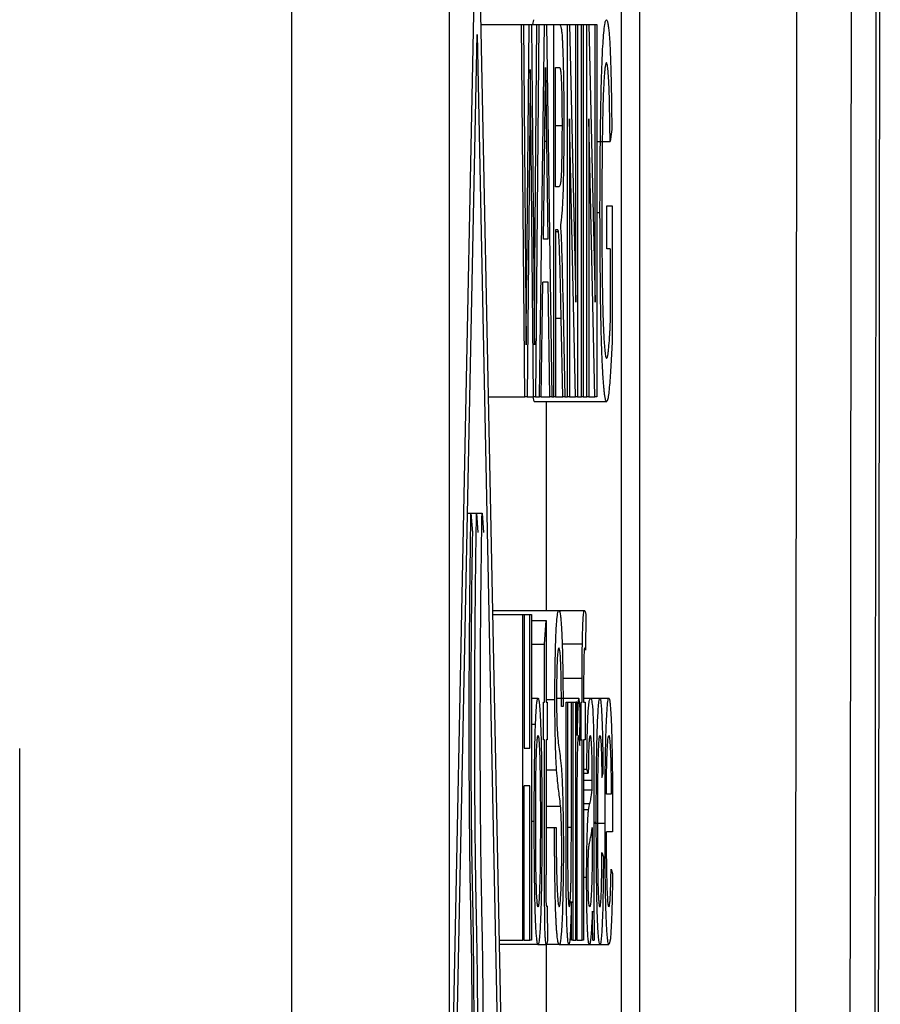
# Model space of a CAD drawing. Header units: millimetres. Extents: x -1111 to 1147, y -743 to 1146.
# Tile 21 of 203: x -787 to -777, y 145 to 156. Entities that reach past the tile are written whole.
import ezdxf

# ---------------------------------------------------------------- set-up
doc = ezdxf.new("R2010")
doc.units = ezdxf.units.MM

msp = doc.modelspace()

# ---------------------------------------------------------------- linework, layer by layer
at = {"color": 7, "linetype": 'Continuous', "lineweight": 25}
for p, q in [((-783.884, 392.94), (-783.884, -32.06)), ((-782.138, 137.777), (-782.138, 157.777)), ((-782.138, 142.75), (-781.835, 157.777)), ((-781.835, 157.777), (-781.432, 137.777)), ((-780.244, 157.777), (-780.244, 137.777)), ((-780.044, 157.777), (-780.044, 137.777)), ((-781.797, 155.886), (-781.344, 155.886)), ((-781.308, 151.777), (-781.344, 155.886)), ((-781.344, 155.886), (-781.323, 155.886)), ((-781.323, 155.886), (-781.302, 153.184)), ((-781.323, 155.886), (-781.26, 155.886)), ((-781.288, 153.082), (-781.26, 155.886)), ((-781.26, 155.886), (-781.235, 155.886)), ((-781.235, 155.886), (-781.215, 153.827)), ((-781.235, 155.886), (-781.176, 155.886)), ((-781.219, 155.886), (-781.208, 155.939)), ((-781.197, 153.199), (-781.176, 155.886)), ((-781.155, 155.886), (-781.191, 151.777)), ((-781.176, 155.886), (-781.155, 155.886)), ((-781.155, 155.886), (-781.091, 155.886)), ((-781.148, 151.777), (-781.091, 155.886)), ((-781.091, 155.886), (-781.068, 155.886)), ((-781.068, 155.886), (-781.011, 151.777)), ((-781.068, 155.886), (-780.988, 155.886)), ((-780.988, 151.777), (-780.988, 155.886)), ((-780.988, 155.886), (-780.926, 155.886)), ((-780.926, 155.886), (-780.837, 155.886)), ((-780.837, 151.777), (-780.837, 155.886)), ((-780.837, 155.886), (-780.815, 155.886)), ((-780.815, 155.886), (-780.747, 152.82)), ((-780.815, 155.886), (-780.747, 155.886)), ((-780.747, 152.82), (-780.747, 155.886)), ((-780.747, 155.886), (-780.726, 155.886)), ((-780.726, 155.886), (-780.726, 151.777)), ((-780.726, 155.886), (-780.684, 155.886)), ((-780.684, 151.777), (-780.684, 155.886)), ((-780.684, 155.886), (-780.663, 155.886)), ((-780.663, 155.886), (-780.663, 151.777)), ((-780.663, 155.886), (-780.623, 155.886)), ((-780.623, 151.777), (-780.623, 155.886)), ((-780.623, 155.886), (-780.601, 155.886)), ((-780.601, 155.886), (-780.532, 152.82)), ((-780.601, 155.886), (-780.532, 155.886)), ((-780.532, 152.82), (-780.532, 155.886)), ((-780.532, 155.886), (-780.512, 155.886)), ((-780.512, 155.886), (-780.512, 151.777)), ((-782.138, 140.75), (-781.835, 155.777)), ((-781.835, 155.777), (-781.492, 138.777)), ((-781.08, 155.412), (-781.069, 154.595)), ((-780.968, 155.412), (-780.925, 155.412)), ((-780.968, 154.095), (-780.968, 155.412)), ((-781.213, 151.777), (-781.243, 154.917)), ((-781.253, 154.851), (-781.284, 151.777)), ((-780.748, 151.777), (-780.817, 154.843)), ((-780.817, 154.843), (-780.817, 151.777)), ((-780.534, 151.777), (-780.602, 154.843)), ((-780.602, 154.843), (-780.602, 151.777)), ((-780.898, 154.766), (-780.968, 154.766)), ((-780.349, 154.728), (-780.367, 154.595)), ((-781.104, 153.515), (-781.089, 154.653)), ((-781.069, 154.595), (-781.055, 153.515)), ((-780.512, 154.595), (-780.367, 154.595)), ((-780.929, 154.095), (-780.968, 154.095)), ((-780.512, 153.812), (-780.479, 153.812)), ((-780.405, 153.41), (-780.405, 153.884)), ((-780.405, 153.884), (-780.346, 153.884)), ((-780.346, 153.884), (-780.346, 152.364)), ((-780.947, 153.621), (-780.968, 153.621)), ((-780.968, 153.621), (-780.968, 151.777)), ((-780.968, 153.602), (-780.937, 153.602)), ((-781.055, 153.515), (-781.104, 153.515)), ((-780.366, 153.41), (-780.405, 153.41)), ((-780.366, 153.41), (-780.366, 152.631)), ((-781.302, 153.184), (-781.295, 152.351)), ((-781.127, 151.777), (-781.11, 153.041)), ((-781.049, 153.041), (-781.11, 153.041)), ((-781.033, 151.777), (-781.049, 153.041)), ((-780.89, 152.911), (-780.866, 151.777)), ((-780.889, 151.777), (-780.907, 152.645)), ((-781.714, 151.777), (-781.308, 151.777)), ((-781.284, 151.777), (-781.308, 151.777)), ((-781.284, 151.777), (-781.213, 151.777)), ((-781.206, 151.724), (-781.217, 151.777)), ((-781.191, 151.777), (-781.213, 151.777)), ((-781.191, 151.777), (-781.148, 151.777)), ((-781.127, 151.777), (-781.148, 151.777)), ((-781.127, 151.777), (-781.033, 151.777)), ((-781.011, 151.777), (-781.033, 151.777)), ((-781.011, 151.777), (-780.988, 151.777)), ((-780.968, 151.777), (-780.988, 151.777)), ((-780.968, 151.777), (-780.889, 151.777)), ((-780.866, 151.777), (-780.889, 151.777)), ((-780.866, 151.777), (-780.837, 151.777)), ((-780.817, 151.777), (-780.837, 151.777)), ((-780.817, 151.777), (-780.748, 151.777)), ((-780.726, 151.777), (-780.748, 151.777)), ((-780.726, 151.777), (-780.684, 151.777)), ((-780.663, 151.777), (-780.684, 151.777)), ((-780.663, 151.777), (-780.623, 151.777)), ((-780.602, 151.777), (-780.623, 151.777)), ((-780.602, 151.777), (-780.534, 151.777)), ((-780.512, 151.777), (-780.534, 151.777)), ((-781.206, 151.724), (-780.405, 151.724)), ((-781.072, 151.724), (-781.072, 149.419)), ((-781.941, 150.49), (-781.903, 150.49)), ((-781.903, 150.49), (-781.887, 150.277)), ((-781.903, 150.49), (-781.842, 150.49)), ((-781.842, 150.49), (-781.826, 150.277)), ((-781.842, 150.49), (-781.781, 150.49)), ((-781.781, 150.49), (-781.765, 150.277)), ((-781.666, 149.419), (-780.933, 149.419)), ((-781.665, 149.373), (-781.331, 149.373)), ((-781.331, 145.777), (-781.331, 149.373)), ((-781.331, 149.373), (-781.314, 149.373)), ((-781.314, 149.373), (-781.314, 147.897)), ((-781.314, 149.373), (-781.253, 149.373)), ((-781.253, 147.897), (-781.253, 149.373)), ((-781.253, 149.373), (-781.235, 149.373)), ((-781.235, 149.373), (-781.235, 145.777)), ((-780.933, 149.419), (-780.649, 149.419)), ((-780.635, 149.373), (-780.637, 148.981)), ((-781.235, 149.306), (-781.074, 149.306)), ((-781.09, 149.044), (-781.074, 149.306)), ((-781.074, 149.306), (-781.074, 148.404)), ((-781.235, 149.044), (-781.09, 149.044)), ((-781.09, 148.404), (-781.09, 149.044)), ((-780.896, 149.048), (-780.673, 149.048)), ((-780.675, 148.404), (-780.675, 148.672)), ((-780.659, 148.627), (-780.659, 148.404)), ((-781.235, 148.451), (-781.163, 148.451)), ((-781.102, 147.99), (-781.102, 148.404)), ((-781.102, 148.404), (-781.09, 148.404)), ((-781.074, 148.434), (-780.976, 148.434)), ((-781.074, 148.404), (-781.06, 148.404)), ((-781.06, 148.404), (-781.06, 147.99)), ((-780.95, 148.451), (-780.713, 148.451)), ((-780.852, 146.785), (-780.852, 148.404)), ((-780.852, 148.404), (-780.836, 148.404)), ((-780.836, 148.404), (-780.836, 146.975)), ((-780.836, 148.404), (-780.795, 148.404)), ((-780.795, 147.024), (-780.795, 148.404)), ((-780.795, 148.404), (-780.778, 148.404)), ((-780.778, 148.404), (-780.778, 145.777)), ((-780.778, 148.404), (-780.746, 148.404)), ((-780.746, 145.777), (-780.746, 148.404)), ((-780.732, 148.404), (-780.746, 148.404)), ((-780.732, 148.038), (-780.732, 148.404)), ((-780.688, 147.99), (-780.688, 148.404)), ((-780.688, 148.404), (-780.675, 148.404)), ((-780.659, 148.451), (-780.583, 148.451)), ((-780.659, 148.404), (-780.643, 148.404)), ((-780.643, 148.404), (-780.643, 147.99)), ((-780.583, 148.451), (-780.479, 148.451)), ((-780.479, 148.451), (-780.381, 148.451)), ((-780.886, 148.358), (-780.904, 148.358)), ((-780.703, 147.928), (-780.698, 148.327)), ((-781.235, 148.162), (-781.191, 148.162)), ((-781.09, 147.99), (-781.102, 147.99)), ((-781.09, 146.515), (-781.09, 147.99)), ((-781.06, 147.99), (-781.074, 147.99)), ((-781.074, 147.99), (-781.074, 146.499)), ((-780.702, 147.99), (-780.688, 147.99)), ((-780.675, 147.99), (-780.688, 147.99)), ((-780.675, 145.777), (-780.675, 147.99)), ((-780.643, 147.99), (-780.659, 147.99)), ((-780.659, 147.99), (-780.659, 145.777)), ((-786.884, 147.893), (-786.884, 27.735)), ((-781.314, 147.897), (-781.253, 147.897)), ((-781.074, 147.657), (-780.958, 147.657)), ((-780.659, 147.667), (-780.624, 147.667)), ((-780.659, 147.621), (-780.608, 147.621)), ((-780.608, 147.621), (-780.624, 147.667)), ((-780.459, 147.575), (-780.443, 147.621)), ((-780.659, 147.544), (-780.565, 147.544)), ((-781.253, 147.482), (-781.314, 147.482)), ((-781.314, 145.777), (-781.314, 147.482)), ((-781.253, 145.777), (-781.253, 147.482)), ((-780.659, 147.436), (-780.565, 147.436)), ((-780.547, 147.48), (-780.547, 146.918)), ((-780.356, 147.39), (-780.407, 147.39)), ((-781.074, 147.258), (-780.914, 147.258)), ((-780.73, 145.777), (-780.73, 147.173)), ((-780.659, 147.219), (-780.605, 147.219)), ((-781.235, 147.091), (-781.204, 147.091)), ((-780.547, 147.081), (-780.52, 147.081)), ((-780.547, 147.068), (-780.423, 147.068)), ((-780.34, 147.094), (-780.34, 146.975)), ((-781.074, 147.022), (-780.981, 147.022)), ((-780.981, 147.022), (-780.963, 147.022)), ((-780.565, 147.022), (-780.565, 146.888)), ((-780.34, 146.975), (-780.407, 146.975)), ((-780.457, 146.745), (-780.441, 146.699)), ((-780.356, 146.561), (-780.34, 146.514)), ((-780.659, 146.473), (-780.626, 146.473)), ((-780.795, 145.777), (-780.795, 146.206)), ((-781.06, 146.157), (-781.058, 145.77)), ((-781.593, 145.777), (-781.331, 145.777)), ((-781.314, 145.777), (-781.331, 145.777)), ((-781.314, 145.777), (-781.253, 145.777)), ((-781.235, 145.777), (-781.253, 145.777)), ((-780.778, 145.777), (-780.795, 145.777)), ((-780.778, 145.777), (-780.746, 145.777)), ((-780.73, 145.777), (-780.746, 145.777)), ((-780.73, 145.777), (-780.675, 145.777)), ((-780.659, 145.777), (-780.675, 145.777)), ((-780.558, 145.777), (-780.542, 145.777)), ((-781.163, 145.731), (-781.592, 145.731)), ((-781.163, 145.731), (-781.069, 145.731)), ((-781.072, 145.731), (-781.072, 143.373)), ((-780.929, 145.731), (-781.069, 145.731)), ((-780.929, 145.731), (-780.822, 145.731)), ((-780.822, 145.731), (-780.596, 145.731)), ((-780.596, 145.731), (-780.479, 145.731)), ((-780.479, 145.731), (-780.38, 145.731))]:
    msp.add_line(p, q, dxfattribs=at)
at = {"color": 250, "linetype": 'Continuous', "lineweight": 25}
for p, q in [((-781.069, 154.595), (-781.09, 154.595)), ((-781.301, 153.082), (-781.288, 153.082)), ((-780.968, 152.645), (-780.907, 152.645)), ((-780.889, 148.672), (-780.675, 148.672)), ((-780.659, 147.285), (-780.591, 147.285)), ((-780.836, 147.024), (-780.795, 147.024))]:
    msp.add_line(p, q, dxfattribs=at)
at = {"color": 7, "linetype": 'Continuous', "lineweight": 25}
for points, knots in [([(-777.396, 197.212), (-777.395, 196.233), (-777.393, 194.277), (-777.39, 191.342), (-777.388, 188.407), (-777.387, 185.473), (-777.386, 182.538), (-777.385, 179.604), (-777.385, 176.67), (-777.385, 173.735), (-777.385, 170.801), (-777.386, 167.867), (-777.388, 164.933), (-777.389, 161.999), (-777.392, 159.066), (-777.394, 156.132), (-777.397, 153.199), (-777.4, 150.265), (-777.404, 147.332), (-777.408, 144.399), (-777.412, 141.466), (-777.418, 137.661), (-777.427, 132.987), (-777.438, 127.444), (-777.45, 121.904), (-777.464, 116.368), (-777.479, 110.835), (-777.496, 105.305), (-777.513, 99.779), (-777.532, 94.256), (-777.553, 88.736), (-777.575, 83.219), (-777.59, 79.545), (-777.598, 77.707)], [0, 0, 0, 0, 0.0245139, 0.0490249, 0.0735334, 0.0980398, 0.1225443, 0.1470473, 0.171549, 0.19605, 0.2205504, 0.2450505, 0.2695508, 0.2940516, 0.3185531, 0.3430558, 0.3675599, 0.3920657, 0.4165737, 0.4410841, 0.4655972, 0.4901134, 0.5364839, 0.5828441, 0.6291965, 0.6755432, 0.7218865, 0.7682286, 0.8145718, 0.8609182, 0.9072703, 0.9536301, 1, 1, 1, 1]), ([(-778.342, -27.334), (-778.175, -9.126), (-778.03, 9.249), (-777.785, 46.251), (-777.685, 64.876), (-777.533, 102.28), (-777.479, 121.06), (-777.419, 158.68), (-777.412, 177.52), (-777.429, 196.344)], [0, 0, 0, 0, 0.25, 0.25, 0.5, 0.5, 0.75, 0.75, 1, 1, 1, 1]), ([(-778.364, 121.922), (-778.361, 122.824), (-778.357, 124.626), (-778.351, 127.331), (-778.345, 130.036), (-778.34, 132.742), (-778.334, 135.448), (-778.33, 138.154), (-778.325, 140.861), (-778.321, 143.568), (-778.317, 146.276), (-778.313, 148.984), (-778.31, 151.693), (-778.307, 154.402), (-778.305, 157.111), (-778.303, 158.918), (-778.303, 159.821)], [0, 0, 0, 0, 0.07144, 0.142875, 0.214305, 0.285732, 0.357156, 0.428579, 0.5, 0.571422, 0.642844, 0.714268, 0.785695, 0.857125, 0.92856, 1, 1, 1, 1]), ([(-777.704, 159.733), (-777.705, 158.755), (-777.707, 156.8), (-777.709, 153.867), (-777.713, 150.934), (-777.716, 148.002), (-777.72, 145.07), (-777.724, 142.139), (-777.729, 139.208), (-777.734, 136.278), (-777.739, 133.348), (-777.745, 130.419), (-777.751, 127.49), (-777.758, 124.561), (-777.762, 122.61), (-777.765, 121.634)], [0, 0, 0, 0, 0.076935, 0.153863, 0.230788, 0.307708, 0.384626, 0.461542, 0.538457, 0.615374, 0.692292, 0.769212, 0.846136, 0.923065, 1, 1, 1, 1]), ([(-780.926, 155.886), (-780.923, 155.885), (-780.917, 155.884), (-780.91, 155.86), (-780.904, 155.827), (-780.898, 155.778), (-780.895, 155.725), (-780.891, 155.652), (-780.887, 155.538), (-780.883, 155.373), (-780.88, 155.187), (-780.878, 154.987), (-780.878, 154.848), (-780.878, 154.778)], [0, 0, 0, 0, 0.125501, 0.234288, 0.326105, 0.401357, 0.459514, 0.50084, 0.597319, 0.695088, 0.795047, 0.896697, 1, 1, 1, 1]), ([(-780.479, 153.812), (-780.479, 153.885), (-780.478, 154.031), (-780.477, 154.246), (-780.476, 154.456), (-780.474, 154.658), (-780.471, 154.851), (-780.468, 155.033), (-780.464, 155.202), (-780.46, 155.352), (-780.455, 155.492), (-780.449, 155.622), (-780.441, 155.748), (-780.431, 155.853), (-780.42, 155.926), (-780.411, 155.934), (-780.407, 155.939)], [0, 0, 0, 0, 0.065976, 0.130934, 0.194959, 0.258058, 0.320121, 0.381089, 0.44106, 0.500211, 0.553379, 0.618988, 0.696175, 0.785262, 0.886607, 1, 1, 1, 1]), ([(-780.407, 155.939), (-780.404, 155.937), (-780.398, 155.932), (-780.391, 155.898), (-780.384, 155.846), (-780.378, 155.786), (-780.373, 155.721), (-780.368, 155.64), (-780.363, 155.529), (-780.359, 155.365), (-780.354, 155.173), (-780.351, 154.959), (-780.349, 154.806), (-780.349, 154.728)], [0, 0, 0, 0, 0.113039, 0.214291, 0.303813, 0.381495, 0.447307, 0.501367, 0.593687, 0.689438, 0.789263, 0.892782, 1, 1, 1, 1]), ([(-780.407, 155.465), (-780.41, 155.463), (-780.415, 155.459), (-780.421, 155.429), (-780.427, 155.383), (-780.431, 155.329), (-780.436, 155.259), (-780.441, 155.159), (-780.446, 155.009), (-780.45, 154.842), (-780.452, 154.716), (-780.453, 154.653)], [0, 0, 0, 0, 0.131447, 0.247311, 0.347405, 0.432029, 0.501272, 0.624359, 0.748461, 0.873819, 1, 1, 1, 1]), ([(-780.367, 154.595), (-780.368, 154.642), (-780.369, 154.736), (-780.371, 154.869), (-780.373, 154.989), (-780.375, 155.096), (-780.378, 155.183), (-780.381, 155.259), (-780.386, 155.331), (-780.392, 155.4), (-780.399, 155.455), (-780.404, 155.461), (-780.407, 155.465)], [0, 0, 0, 0, 0.0951197, 0.185384, 0.2715018, 0.3531518, 0.4293032, 0.5008325, 0.5864574, 0.6984769, 0.8362378, 1, 1, 1, 1]), ([(-781.243, 154.917), (-781.244, 154.996), (-781.245, 155.075), (-781.246, 155.232), (-781.247, 155.312), (-781.248, 155.39)], [0, 0, 0, 0, 0.5, 0.5, 1, 1, 1, 1]), ([(-781.089, 154.653), (-781.088, 154.714), (-781.086, 154.835), (-781.084, 155.023), (-781.081, 155.215), (-781.08, 155.346), (-781.08, 155.412)], [0, 0, 0, 0, 0.250197, 0.500325, 0.750163, 1, 1, 1, 1]), ([(-780.925, 155.412), (-780.923, 155.411), (-780.92, 155.408), (-780.915, 155.386), (-780.91, 155.344), (-780.906, 155.273), (-780.902, 155.172), (-780.9, 155.048), (-780.898, 154.91), (-780.898, 154.814), (-780.898, 154.766)], [0, 0, 0, 0, 0.136324, 0.249158, 0.382759, 0.499765, 0.623531, 0.749951, 0.875125, 1, 1, 1, 1]), ([(-780.878, 154.778), (-780.878, 154.729), (-780.878, 154.631), (-780.879, 154.487), (-780.881, 154.349), (-780.883, 154.221), (-780.885, 154.103), (-780.89, 153.948), (-780.901, 153.762), (-780.91, 153.706), (-780.916, 153.673)], [0, 0, 0, 0, 0.085951, 0.171102, 0.255363, 0.338598, 0.421048, 0.503302, 0.704897, 1, 1, 1, 1]), ([(-780.898, 154.766), (-780.898, 154.736), (-780.898, 154.683), (-780.899, 154.603), (-780.899, 154.529), (-780.901, 154.429), (-780.903, 154.315), (-780.907, 154.211), (-780.913, 154.146), (-780.92, 154.102), (-780.926, 154.098), (-780.929, 154.095)], [0, 0, 0, 0, 0.069222, 0.124698, 0.187471, 0.249959, 0.37735, 0.499437, 0.614301, 0.749528, 1, 1, 1, 1]), ([(-780.453, 154.653), (-780.454, 154.589), (-780.455, 154.459), (-780.457, 154.256), (-780.458, 154.046), (-780.458, 153.904), (-780.458, 153.833)], [0, 0, 0, 0, 0.2451507, 0.4935384, 0.7451458, 1, 1, 1, 1]), ([(-781.215, 153.827), (-781.213, 153.583), (-781.211, 153.338), (-781.207, 152.846), (-781.205, 152.599), (-781.203, 152.351)], [0, 0, 0, 0, 0.5, 0.5, 1, 1, 1, 1]), ([(-780.405, 151.724), (-780.408, 151.726), (-780.413, 151.728), (-780.419, 151.752), (-780.426, 151.787), (-780.431, 151.833), (-780.437, 151.888), (-780.441, 151.95), (-780.446, 152.015), (-780.45, 152.084), (-780.453, 152.153), (-780.456, 152.222), (-780.461, 152.34), (-780.466, 152.529), (-780.472, 152.814), (-780.475, 153.127), (-780.478, 153.463), (-780.478, 153.695), (-780.479, 153.812)], [0, 0, 0, 0, 0.0621969, 0.12094, 0.1763317, 0.228547, 0.2774454, 0.3229674, 0.3651111, 0.4039082, 0.4394026, 0.4716011, 0.500481, 0.5950356, 0.69224, 0.7921386, 0.8947361, 1, 1, 1, 1]), ([(-780.458, 153.833), (-780.458, 153.775), (-780.458, 153.66), (-780.458, 153.492), (-780.457, 153.33), (-780.455, 153.176), (-780.454, 153.031), (-780.451, 152.896), (-780.449, 152.774), (-780.446, 152.662), (-780.442, 152.556), (-780.438, 152.453), (-780.432, 152.356), (-780.425, 152.273), (-780.416, 152.21), (-780.41, 152.202), (-780.407, 152.198)], [0, 0, 0, 0, 0.07011, 0.138063, 0.203834, 0.267446, 0.32881, 0.387988, 0.445234, 0.500331, 0.555562, 0.621792, 0.699404, 0.788588, 0.888742, 1, 1, 1, 1]), ([(-780.907, 152.645), (-780.909, 152.743), (-780.913, 152.928), (-780.919, 153.182), (-780.925, 153.392), (-780.931, 153.539), (-780.935, 153.582), (-780.937, 153.602)], [0, 0, 0, 0, 0.261163, 0.49176, 0.692033, 0.860899, 1, 1, 1, 1]), ([(-780.916, 153.673), (-780.914, 153.645), (-780.912, 153.616), (-780.908, 153.551), (-780.907, 153.512), (-780.905, 153.471)], [0, 0, 0, 0, 0.5, 0.5, 1, 1, 1, 1]), ([(-780.905, 153.471), (-780.903, 153.43), (-780.902, 153.388), (-780.9, 153.3), (-780.898, 153.254), (-780.895, 153.113), (-780.892, 153.013), (-780.89, 152.911)], [0, 0, 0, 0, 0.25, 0.25, 0.5, 0.5, 1, 1, 1, 1]), ([(-780.366, 152.631), (-780.367, 152.61), (-780.369, 152.57), (-780.371, 152.518), (-780.374, 152.473), (-780.379, 152.4), (-780.384, 152.326), (-780.391, 152.263), (-780.396, 152.227), (-780.401, 152.206), (-780.405, 152.201), (-780.407, 152.198)], [0, 0, 0, 0, 0.080002, 0.143217, 0.209724, 0.285681, 0.500117, 0.627042, 0.748711, 0.860409, 1, 1, 1, 1]), ([(-780.346, 152.364), (-780.348, 152.319), (-780.353, 152.227), (-780.36, 152.098), (-780.367, 151.979), (-780.376, 151.875), (-780.385, 151.792), (-780.395, 151.734), (-780.402, 151.728), (-780.405, 151.724)], [0, 0, 0, 0, 0.1191, 0.246124, 0.3811, 0.523944, 0.674665, 0.833384, 1, 1, 1, 1]), ([(-781.903, 142.497), (-781.902, 142.553), (-781.9, 142.666), (-781.898, 142.84), (-781.896, 143.018), (-781.894, 143.2), (-781.892, 143.385), (-781.891, 143.571), (-781.89, 143.758), (-781.889, 143.944), (-781.888, 144.129), (-781.888, 144.312), (-781.888, 144.575), (-781.889, 144.91), (-781.891, 145.265), (-781.894, 145.557), (-781.898, 145.807), (-781.904, 146.087), (-781.91, 146.424), (-781.916, 146.823), (-781.919, 147.241), (-781.922, 147.681), (-781.922, 148.138), (-781.922, 148.606), (-781.919, 149.08), (-781.915, 149.555), (-781.91, 150.03), (-781.905, 150.336), (-781.903, 150.49)], [0, 0, 0, 0, 0.022286, 0.04482, 0.06754, 0.090381, 0.113272, 0.136139, 0.158908, 0.181504, 0.203849, 0.225872, 0.247497, 0.298387, 0.346614, 0.377247, 0.407895, 0.444639, 0.496475, 0.546693, 0.598555, 0.651964, 0.706838, 0.763065, 0.820544, 0.879215, 0.939042, 1, 1, 1, 1]), ([(-781.842, 142.497), (-781.841, 142.553), (-781.839, 142.666), (-781.837, 142.84), (-781.834, 143.018), (-781.833, 143.2), (-781.831, 143.385), (-781.83, 143.571), (-781.828, 143.758), (-781.828, 143.944), (-781.827, 144.129), (-781.827, 144.312), (-781.827, 144.575), (-781.827, 144.91), (-781.83, 145.265), (-781.833, 145.557), (-781.837, 145.807), (-781.843, 146.087), (-781.849, 146.424), (-781.855, 146.823), (-781.858, 147.241), (-781.861, 147.681), (-781.861, 148.138), (-781.861, 148.606), (-781.858, 149.08), (-781.854, 149.555), (-781.849, 150.03), (-781.844, 150.336), (-781.842, 150.49)], [0, 0, 0, 0, 0.022286, 0.04482, 0.06754, 0.090381, 0.113272, 0.136139, 0.158908, 0.181504, 0.203849, 0.225872, 0.247497, 0.298387, 0.346614, 0.377247, 0.407895, 0.444639, 0.496475, 0.546693, 0.598555, 0.651964, 0.706838, 0.763065, 0.820544, 0.879215, 0.939042, 1, 1, 1, 1]), ([(-781.781, 142.497), (-781.78, 142.553), (-781.778, 142.666), (-781.776, 142.84), (-781.773, 143.018), (-781.771, 143.2), (-781.77, 143.385), (-781.768, 143.571), (-781.767, 143.758), (-781.767, 143.944), (-781.766, 144.129), (-781.766, 144.312), (-781.766, 144.575), (-781.766, 144.91), (-781.769, 145.265), (-781.772, 145.557), (-781.776, 145.807), (-781.782, 146.087), (-781.788, 146.424), (-781.794, 146.823), (-781.797, 147.241), (-781.8, 147.681), (-781.8, 148.138), (-781.799, 148.606), (-781.797, 149.08), (-781.793, 149.555), (-781.788, 150.03), (-781.783, 150.336), (-781.781, 150.49)], [0, 0, 0, 0, 0.022286, 0.04482, 0.06754, 0.090381, 0.113272, 0.136139, 0.158908, 0.181504, 0.203849, 0.225872, 0.247497, 0.298387, 0.346614, 0.377247, 0.407895, 0.444639, 0.496475, 0.546693, 0.598555, 0.651964, 0.706838, 0.763065, 0.820544, 0.879215, 0.939042, 1, 1, 1, 1]), ([(-781.887, 150.277), (-781.888, 150.202), (-781.891, 150.052), (-781.894, 149.825), (-781.897, 149.597), (-781.899, 149.37), (-781.901, 149.144), (-781.903, 148.919), (-781.904, 148.695), (-781.905, 148.474), (-781.905, 148.216), (-781.905, 147.916), (-781.904, 147.573), (-781.901, 147.227), (-781.898, 146.887), (-781.893, 146.562), (-781.887, 146.269), (-781.881, 145.98), (-781.877, 145.665), (-781.874, 145.321), (-781.872, 144.954), (-781.871, 144.571), (-781.871, 144.178), (-781.872, 143.782), (-781.874, 143.388), (-781.877, 143.002), (-781.882, 142.63), (-781.885, 142.394), (-781.887, 142.277)], [0, 0, 0, 0, 0.0297963, 0.0591364, 0.0880241, 0.1164632, 0.1444568, 0.1720066, 0.1991127, 0.2257728, 0.2519816, 0.2921069, 0.3336315, 0.37604, 0.4187449, 0.4610669, 0.5028074, 0.541552, 0.5820592, 0.6248233, 0.6695272, 0.7157504, 0.7630286, 0.8108932, 0.8588973, 0.9066355, 0.9537606, 1, 1, 1, 1]), ([(-780.976, 148.434), (-780.976, 148.482), (-780.976, 148.579), (-780.975, 148.721), (-780.973, 148.858), (-780.97, 148.985), (-780.967, 149.1), (-780.962, 149.208), (-780.955, 149.309), (-780.945, 149.4), (-780.937, 149.412), (-780.933, 149.419)], [0, 0, 0, 0, 0.080859, 0.162851, 0.245924, 0.329975, 0.415008, 0.501158, 0.617222, 0.783466, 1, 1, 1, 1]), ([(-780.933, 149.419), (-780.93, 149.416), (-780.924, 149.412), (-780.916, 149.369), (-780.91, 149.31), (-780.905, 149.245), (-780.9, 149.164), (-780.896, 149.054), (-780.892, 148.903), (-780.889, 148.731), (-780.887, 148.548), (-780.886, 148.422), (-780.886, 148.358)], [0, 0, 0, 0, 0.137828, 0.256882, 0.357031, 0.43841, 0.501006, 0.601065, 0.700929, 0.800745, 0.900488, 1, 1, 1, 1]), ([(-780.673, 149.048), (-780.673, 149.082), (-780.671, 149.159), (-780.668, 149.262), (-780.663, 149.354), (-780.657, 149.412), (-780.652, 149.416), (-780.649, 149.419)], [0, 0, 0, 0, 0.135405, 0.303372, 0.503238, 0.734962, 1, 1, 1, 1]), ([(-780.649, 149.419), (-780.647, 149.417), (-780.644, 149.414), (-780.64, 149.398), (-780.637, 149.386), (-780.635, 149.373)], [0, 0, 0, 0, 0.5, 0.5, 1, 1, 1, 1]), ([(-780.675, 148.672), (-780.675, 148.735), (-780.675, 148.799), (-780.674, 148.894), (-780.674, 148.925), (-780.674, 148.987), (-780.674, 149.018), (-780.673, 149.048)], [0, 0, 0, 0, 0.5, 0.5, 0.75, 0.75, 1, 1, 1, 1]), ([(-780.932, 149.004), (-780.934, 149.003), (-780.937, 149.002), (-780.941, 148.984), (-780.945, 148.958), (-780.948, 148.929), (-780.951, 148.886), (-780.954, 148.817), (-780.956, 148.709), (-780.958, 148.59), (-780.958, 148.508), (-780.959, 148.467)], [0, 0, 0, 0, 0.142866, 0.264818, 0.365375, 0.443651, 0.500071, 0.634592, 0.76381, 0.884561, 1, 1, 1, 1]), ([(-780.904, 148.358), (-780.904, 148.399), (-780.905, 148.48), (-780.906, 148.594), (-780.908, 148.699), (-780.91, 148.789), (-780.914, 148.887), (-780.921, 148.987), (-780.928, 148.997), (-780.932, 149.004)], [0, 0, 0, 0, 0.1062768, 0.209795, 0.3099289, 0.4069734, 0.5009719, 0.6872697, 1, 1, 1, 1]), ([(-780.646, 149.004), (-780.648, 149.003), (-780.65, 149.001), (-780.653, 148.98), (-780.655, 148.952), (-780.657, 148.91), (-780.658, 148.843), (-780.659, 148.743), (-780.659, 148.668), (-780.659, 148.627)], [0, 0, 0, 0, 0.181172, 0.325675, 0.432497, 0.500889, 0.634724, 0.800777, 1, 1, 1, 1]), ([(-780.637, 148.981), (-780.639, 148.987), (-780.64, 148.994), (-780.643, 149.002), (-780.645, 149.003), (-780.646, 149.004)], [0, 0, 0, 0, 0.5, 0.5, 1, 1, 1, 1]), ([(-781.191, 148.162), (-781.189, 148.19), (-781.187, 148.25), (-781.182, 148.328), (-781.176, 148.396), (-781.17, 148.443), (-781.165, 148.448), (-781.163, 148.451)], [0, 0, 0, 0, 0.151294, 0.326927, 0.526986, 0.751357, 1, 1, 1, 1]), ([(-781.163, 148.451), (-781.16, 148.448), (-781.156, 148.444), (-781.15, 148.41), (-781.145, 148.357), (-781.141, 148.291), (-781.137, 148.217), (-781.134, 148.141), (-781.13, 148.033), (-781.126, 147.875), (-781.123, 147.65), (-781.121, 147.396), (-781.121, 147.219), (-781.121, 147.127)], [0, 0, 0, 0, 0.092816, 0.178559, 0.25714, 0.328623, 0.393196, 0.450396, 0.500641, 0.614788, 0.73557, 0.864098, 1, 1, 1, 1]), ([(-780.958, 147.657), (-780.959, 147.683), (-780.963, 147.734), (-780.967, 147.83), (-780.97, 147.94), (-780.973, 148.06), (-780.975, 148.186), (-780.976, 148.311), (-780.976, 148.394), (-780.976, 148.434)], [0, 0, 0, 0, 0.165185, 0.323088, 0.473006, 0.615344, 0.751493, 0.87941, 1, 1, 1, 1]), ([(-780.959, 148.467), (-780.959, 148.438), (-780.958, 148.379), (-780.957, 148.294), (-780.956, 148.215), (-780.955, 148.171), (-780.954, 148.149)], [0, 0, 0, 0, 0.2484121, 0.4977372, 0.7483428, 1, 1, 1, 1]), ([(-780.713, 148.451), (-780.714, 148.448), (-780.716, 148.444), (-780.719, 148.421), (-780.722, 148.382), (-780.725, 148.309), (-780.729, 148.192), (-780.731, 148.089), (-780.732, 148.038)], [0, 0, 0, 0, 0.134203, 0.24952, 0.371843, 0.499623, 0.749277, 1, 1, 1, 1]), ([(-780.698, 148.327), (-780.699, 148.346), (-780.702, 148.381), (-780.705, 148.42), (-780.709, 148.445), (-780.712, 148.449), (-780.713, 148.451)], [0, 0, 0, 0, 0.273707, 0.501196, 0.750604, 1, 1, 1, 1]), ([(-780.624, 147.667), (-780.624, 147.72), (-780.623, 147.824), (-780.62, 147.971), (-780.617, 148.103), (-780.614, 148.213), (-780.609, 148.3), (-780.603, 148.377), (-780.594, 148.44), (-780.587, 148.447), (-780.583, 148.451)], [0, 0, 0, 0, 0.103594, 0.205577, 0.305478, 0.403784, 0.500843, 0.617223, 0.783464, 1, 1, 1, 1]), ([(-780.583, 148.451), (-780.58, 148.449), (-780.576, 148.447), (-780.57, 148.422), (-780.565, 148.387), (-780.56, 148.338), (-780.556, 148.27), (-780.552, 148.158), (-780.549, 148.021), (-780.548, 147.923), (-780.548, 147.874)], [0, 0, 0, 0, 0.171001, 0.311295, 0.420857, 0.499936, 0.632508, 0.759116, 0.881764, 1, 1, 1, 1]), ([(-780.52, 147.081), (-780.52, 147.135), (-780.52, 147.243), (-780.519, 147.401), (-780.518, 147.55), (-780.517, 147.691), (-780.515, 147.823), (-780.513, 147.942), (-780.51, 148.053), (-780.507, 148.162), (-780.502, 148.268), (-780.495, 148.362), (-780.488, 148.437), (-780.482, 148.446), (-780.479, 148.451)], [0, 0, 0, 0, 0.080335, 0.157706, 0.232032, 0.303568, 0.372347, 0.438021, 0.500565, 0.568351, 0.65255, 0.752155, 0.868173, 1, 1, 1, 1]), ([(-780.443, 147.621), (-780.443, 147.654), (-780.443, 147.713), (-780.444, 147.8), (-780.445, 147.881), (-780.447, 147.989), (-780.45, 148.116), (-780.455, 148.243), (-780.46, 148.343), (-780.466, 148.408), (-780.472, 148.445), (-780.477, 148.449), (-780.479, 148.451)], [0, 0, 0, 0, 0.0691, 0.124523, 0.187023, 0.248206, 0.372504, 0.498571, 0.622772, 0.749355, 0.874598, 1, 1, 1, 1]), ([(-780.423, 147.068), (-780.423, 147.145), (-780.423, 147.295), (-780.422, 147.511), (-780.42, 147.712), (-780.417, 147.89), (-780.413, 148.047), (-780.408, 148.194), (-780.401, 148.328), (-780.392, 148.433), (-780.385, 148.444), (-780.381, 148.451)], [0, 0, 0, 0, 0.110771, 0.216259, 0.316376, 0.411289, 0.500851, 0.592825, 0.706661, 0.842284, 1, 1, 1, 1]), ([(-780.381, 148.451), (-780.379, 148.449), (-780.375, 148.445), (-780.369, 148.408), (-780.364, 148.352), (-780.359, 148.283), (-780.355, 148.205), (-780.352, 148.125), (-780.349, 148.014), (-780.345, 147.853), (-780.342, 147.625), (-780.34, 147.368), (-780.34, 147.187), (-780.34, 147.094)], [0, 0, 0, 0, 0.092481, 0.178065, 0.256717, 0.328398, 0.39321, 0.451214, 0.502298, 0.61345, 0.733481, 0.862316, 1, 1, 1, 1]), ([(-781.204, 147.091), (-781.204, 147.162), (-781.204, 147.303), (-781.203, 147.509), (-781.201, 147.702), (-781.198, 147.878), (-781.195, 148.036), (-781.192, 148.12), (-781.191, 148.162)], [0, 0, 0, 0, 0.182303, 0.35865, 0.528115, 0.690909, 0.848518, 1, 1, 1, 1]), ([(-780.954, 148.149), (-780.95, 148.068), (-780.946, 148.025), (-780.938, 147.947), (-780.934, 147.915), (-780.925, 147.855), (-780.921, 147.823), (-780.913, 147.755), (-780.909, 147.715), (-780.905, 147.667)], [0, 0, 0, 0, 0.25, 0.25, 0.5, 0.5, 0.75, 0.75, 1, 1, 1, 1]), ([(-781.188, 147.092), (-781.188, 147.149), (-781.188, 147.261), (-781.187, 147.428), (-781.186, 147.592), (-781.183, 147.749), (-781.178, 147.888), (-781.173, 147.98), (-781.168, 148.029), (-781.164, 148.033), (-781.163, 148.036)], [0, 0, 0, 0, 0.125108, 0.249781, 0.375197, 0.500141, 0.642598, 0.785151, 0.892549, 1, 1, 1, 1]), ([(-781.163, 148.036), (-781.161, 148.034), (-781.16, 148.032), (-781.156, 148.015), (-781.149, 147.947), (-781.142, 147.756), (-781.138, 147.499), (-781.137, 147.279), (-781.137, 147.168), (-781.137, 147.106)], [0, 0, 0, 0, 0.068951, 0.1252185, 0.2506799, 0.4994346, 0.7493128, 0.8605161, 1, 1, 1, 1]), ([(-780.728, 147.699), (-780.727, 147.727), (-780.727, 147.777), (-780.725, 147.872), (-780.722, 147.959), (-780.719, 148.013), (-780.716, 148.031), (-780.715, 148.034), (-780.714, 148.036)], [0, 0, 0, 0, 0.157075, 0.28404, 0.56951, 0.783653, 0.882278, 1, 1, 1, 1]), ([(-780.714, 148.036), (-780.713, 148.034), (-780.711, 148.031), (-780.708, 148.009), (-780.706, 147.974), (-780.704, 147.944), (-780.703, 147.928)], [0, 0, 0, 0, 0.25107, 0.500165, 0.721675, 1, 1, 1, 1]), ([(-780.586, 148.036), (-780.587, 148.035), (-780.591, 148.033), (-780.595, 148.013), (-780.598, 147.989), (-780.602, 147.942), (-780.606, 147.825), (-780.607, 147.692), (-780.608, 147.621)], [0, 0, 0, 0, 0.18321, 0.32774, 0.434358, 0.501492, 0.734645, 1, 1, 1, 1]), ([(-780.569, 147.897), (-780.572, 147.95), (-780.575, 147.987), (-780.58, 148.029), (-780.583, 148.034), (-780.586, 148.036)], [0, 0, 0, 0, 0.5, 0.5, 1, 1, 1, 1]), ([(-780.504, 147.093), (-780.504, 147.155), (-780.504, 147.266), (-780.503, 147.437), (-780.501, 147.594), (-780.499, 147.753), (-780.494, 147.891), (-780.489, 147.982), (-780.484, 148.029), (-780.48, 148.034), (-780.479, 148.036)], [0, 0, 0, 0, 0.137661, 0.249181, 0.383049, 0.499499, 0.642602, 0.784991, 0.892496, 1, 1, 1, 1]), ([(-780.479, 148.036), (-780.477, 148.034), (-780.475, 148.03), (-780.47, 148.002), (-780.465, 147.922), (-780.462, 147.795), (-780.46, 147.674), (-780.459, 147.611), (-780.459, 147.575)], [0, 0, 0, 0, 0.1378562, 0.2494149, 0.499318, 0.749555, 0.8582415, 1, 1, 1, 1]), ([(-780.407, 147.39), (-780.407, 147.436), (-780.407, 147.527), (-780.405, 147.699), (-780.4, 147.844), (-780.395, 147.946), (-780.391, 147.999), (-780.386, 148.029), (-780.383, 148.033), (-780.381, 148.036)], [0, 0, 0, 0, 0.124876, 0.250055, 0.498467, 0.622377, 0.7489, 0.86507, 1, 1, 1, 1]), ([(-780.381, 148.036), (-780.379, 148.034), (-780.376, 148.029), (-780.371, 147.988), (-780.367, 147.932), (-780.364, 147.87), (-780.362, 147.835), (-780.362, 147.815)], [0, 0, 0, 0, 0.25091, 0.500079, 0.749816, 0.860894, 1, 1, 1, 1]), ([(-780.565, 147.544), (-780.565, 147.58), (-780.565, 147.65), (-780.566, 147.749), (-780.567, 147.834), (-780.568, 147.877), (-780.569, 147.897)], [0, 0, 0, 0, 0.284782, 0.54681, 0.784894, 1, 1, 1, 1]), ([(-780.362, 147.815), (-780.361, 147.8), (-780.36, 147.771), (-780.359, 147.724), (-780.358, 147.674), (-780.357, 147.606), (-780.356, 147.51), (-780.356, 147.433), (-780.356, 147.39)], [0, 0, 0, 0, 0.133767, 0.24869, 0.367173, 0.497543, 0.721847, 1, 1, 1, 1]), ([(-780.914, 147.258), (-780.918, 147.3), (-780.921, 147.33), (-780.929, 147.388), (-780.932, 147.415), (-780.94, 147.472), (-780.943, 147.502), (-780.95, 147.57), (-780.954, 147.608), (-780.958, 147.657)], [0, 0, 0, 0, 0.25, 0.25, 0.5, 0.5, 0.75, 0.75, 1, 1, 1, 1]), ([(-780.905, 147.667), (-780.903, 147.648), (-780.901, 147.61), (-780.897, 147.542), (-780.894, 147.466), (-780.891, 147.381), (-780.888, 147.288), (-780.887, 147.191), (-780.885, 147.091), (-780.884, 146.991), (-780.883, 146.893), (-780.883, 146.829), (-780.883, 146.798)], [0, 0, 0, 0, 0.117277, 0.230745, 0.340362, 0.446114, 0.547899, 0.645927, 0.740222, 0.830695, 0.917271, 1, 1, 1, 1]), ([(-780.73, 147.173), (-780.73, 147.221), (-780.73, 147.31), (-780.73, 147.44), (-780.729, 147.567), (-780.728, 147.653), (-780.728, 147.699)], [0, 0, 0, 0, 0.271542, 0.5004, 0.732871, 1, 1, 1, 1]), ([(-780.605, 147.219), (-780.602, 147.235), (-780.6, 147.249), (-780.596, 147.269), (-780.594, 147.277), (-780.591, 147.285)], [0, 0, 0, 0, 0.5, 0.5, 1, 1, 1, 1]), ([(-780.901, 146.773), (-780.901, 146.809), (-780.901, 146.886), (-780.903, 147.001), (-780.906, 147.109), (-780.909, 147.197), (-780.912, 147.237), (-780.914, 147.258)], [0, 0, 0, 0, 0.164434, 0.346618, 0.546474, 0.76412, 1, 1, 1, 1]), ([(-780.626, 146.473), (-780.626, 146.505), (-780.626, 146.57), (-780.625, 146.668), (-780.623, 146.768), (-780.622, 146.866), (-780.619, 146.96), (-780.616, 147.046), (-780.613, 147.117), (-780.609, 147.177), (-780.606, 147.205), (-780.605, 147.219)], [0, 0, 0, 0, 0.090725, 0.186532, 0.287503, 0.393419, 0.504561, 0.620726, 0.74199, 0.868505, 1, 1, 1, 1]), ([(-781.163, 145.731), (-781.165, 145.733), (-781.169, 145.737), (-781.175, 145.773), (-781.18, 145.828), (-781.185, 145.896), (-781.189, 145.973), (-781.192, 146.051), (-781.197, 146.22), (-781.203, 146.566), (-781.204, 146.907), (-781.204, 147.091)], [0, 0, 0, 0, 0.094477, 0.1814, 0.260744, 0.332583, 0.396925, 0.453739, 0.502991, 0.73261, 1, 1, 1, 1]), ([(-781.163, 146.146), (-781.164, 146.147), (-781.166, 146.149), (-781.169, 146.162), (-781.171, 146.186), (-781.175, 146.232), (-781.179, 146.311), (-781.183, 146.438), (-781.186, 146.589), (-781.187, 146.744), (-781.188, 146.915), (-781.188, 147.028), (-781.188, 147.092)], [0, 0, 0, 0, 0.068602, 0.124789, 0.187048, 0.250138, 0.37506, 0.499635, 0.618652, 0.749532, 0.858438, 1, 1, 1, 1]), ([(-781.121, 147.127), (-781.121, 146.997), (-781.121, 146.75), (-781.124, 146.41), (-781.129, 146.177), (-781.134, 146.026), (-781.139, 145.918), (-781.146, 145.82), (-781.154, 145.744), (-781.159, 145.735), (-781.163, 145.731)], [0, 0, 0, 0, 0.187235, 0.354328, 0.500435, 0.570654, 0.655732, 0.755325, 0.870285, 1, 1, 1, 1]), ([(-781.137, 147.106), (-781.137, 147.043), (-781.137, 146.93), (-781.138, 146.705), (-781.141, 146.483), (-781.147, 146.299), (-781.152, 146.203), (-781.157, 146.162), (-781.16, 146.149), (-781.162, 146.147), (-781.163, 146.146)], [0, 0, 0, 0, 0.137882, 0.249962, 0.499079, 0.64401, 0.784678, 0.892031, 0.942428, 1, 1, 1, 1]), ([(-780.479, 145.731), (-780.481, 145.733), (-780.485, 145.737), (-780.491, 145.772), (-780.496, 145.828), (-780.501, 145.896), (-780.505, 145.972), (-780.508, 146.05), (-780.513, 146.22), (-780.518, 146.562), (-780.519, 146.899), (-780.52, 147.081)], [0, 0, 0, 0, 0.094497, 0.181459, 0.260923, 0.332781, 0.397041, 0.453793, 0.503087, 0.73261, 1, 1, 1, 1]), ([(-780.479, 146.146), (-780.48, 146.147), (-780.483, 146.15), (-780.486, 146.167), (-780.489, 146.198), (-780.492, 146.25), (-780.496, 146.33), (-780.499, 146.447), (-780.501, 146.593), (-780.503, 146.752), (-780.504, 146.921), (-780.504, 147.033), (-780.504, 147.093)], [0, 0, 0, 0, 0.077641, 0.142438, 0.214315, 0.285486, 0.392228, 0.500039, 0.61679, 0.750067, 0.865197, 1, 1, 1, 1]), ([(-780.38, 145.731), (-780.382, 145.732), (-780.386, 145.735), (-780.391, 145.762), (-780.396, 145.8), (-780.401, 145.853), (-780.404, 145.914), (-780.408, 145.978), (-780.41, 146.043), (-780.414, 146.143), (-780.418, 146.299), (-780.421, 146.53), (-780.423, 146.791), (-780.423, 146.974), (-780.423, 147.068)], [0, 0, 0, 0, 0.083804, 0.161592, 0.233331, 0.298923, 0.35848, 0.411995, 0.459444, 0.500816, 0.613769, 0.73461, 0.863318, 1, 1, 1, 1]), ([(-780.929, 145.731), (-780.931, 145.732), (-780.935, 145.733), (-780.94, 145.75), (-780.945, 145.776), (-780.95, 145.81), (-780.954, 145.852), (-780.958, 145.897), (-780.961, 145.945), (-780.963, 145.991), (-780.967, 146.067), (-780.971, 146.19), (-780.975, 146.375), (-780.978, 146.58), (-780.98, 146.797), (-780.981, 146.947), (-780.981, 147.022)], [0, 0, 0, 0, 0.07981, 0.15364, 0.221417, 0.283029, 0.338547, 0.388115, 0.431836, 0.469454, 0.500881, 0.600142, 0.699738, 0.799744, 0.899822, 1, 1, 1, 1]), ([(-780.963, 147.022), (-780.963, 146.967), (-780.963, 146.862), (-780.961, 146.712), (-780.959, 146.575), (-780.956, 146.459), (-780.953, 146.367), (-780.949, 146.287), (-780.944, 146.214), (-780.937, 146.156), (-780.932, 146.149), (-780.929, 146.146)], [0, 0, 0, 0, 0.111423, 0.217255, 0.318239, 0.412776, 0.501702, 0.588336, 0.700535, 0.837647, 1, 1, 1, 1]), ([(-780.836, 146.975), (-780.836, 146.898), (-780.836, 146.821), (-780.836, 146.667), (-780.836, 146.59), (-780.835, 146.514)], [0, 0, 0, 0, 0.5, 0.5, 1, 1, 1, 1]), ([(-780.818, 146.146), (-780.817, 146.148), (-780.814, 146.151), (-780.81, 146.179), (-780.807, 146.218), (-780.805, 146.264), (-780.802, 146.313), (-780.8, 146.364), (-780.797, 146.467), (-780.795, 146.692), (-780.795, 146.902), (-780.795, 147.024)], [0, 0, 0, 0, 0.094444, 0.181306, 0.260932, 0.332879, 0.396927, 0.453224, 0.502033, 0.709764, 1, 1, 1, 1]), ([(-780.589, 146.878), (-780.587, 146.887), (-780.583, 146.903), (-780.576, 146.934), (-780.571, 146.969), (-780.567, 147.005), (-780.565, 147.022)], [0, 0, 0, 0, 0.290844, 0.500224, 0.771454, 1, 1, 1, 1]), ([(-780.38, 146.146), (-780.381, 146.147), (-780.383, 146.15), (-780.387, 146.167), (-780.393, 146.227), (-780.399, 146.351), (-780.403, 146.512), (-780.405, 146.654), (-780.407, 146.811), (-780.407, 146.917), (-780.407, 146.975)], [0, 0, 0, 0, 0.078305, 0.142639, 0.285765, 0.499179, 0.620647, 0.749076, 0.862751, 1, 1, 1, 1]), ([(-780.61, 146.499), (-780.61, 146.517), (-780.61, 146.549), (-780.609, 146.597), (-780.609, 146.64), (-780.607, 146.694), (-780.605, 146.754), (-780.603, 146.799), (-780.599, 146.828), (-780.595, 146.856), (-780.591, 146.87), (-780.589, 146.878)], [0, 0, 0, 0, 0.067802, 0.124599, 0.184248, 0.249781, 0.370974, 0.499615, 0.60973, 0.749796, 1, 1, 1, 1]), ([(-780.565, 146.888), (-780.565, 146.853), (-780.565, 146.79), (-780.565, 146.711), (-780.566, 146.653), (-780.566, 146.592), (-780.567, 146.551), (-780.567, 146.523)], [0, 0, 0, 0, 0.27857, 0.501285, 0.637382, 0.750722, 1, 1, 1, 1]), ([(-780.547, 146.918), (-780.547, 146.789), (-780.547, 146.553), (-780.546, 146.231), (-780.545, 145.974), (-780.543, 145.836), (-780.542, 145.777)], [0, 0, 0, 0, 0.333485, 0.611326, 0.833123, 1, 1, 1, 1]), ([(-780.883, 146.798), (-780.883, 146.747), (-780.883, 146.646), (-780.885, 146.497), (-780.887, 146.352), (-780.89, 146.216), (-780.893, 146.092), (-780.897, 145.995), (-780.902, 145.915), (-780.907, 145.846), (-780.913, 145.785), (-780.92, 145.738), (-780.926, 145.733), (-780.929, 145.731)], [0, 0, 0, 0, 0.0797496, 0.1610915, 0.2439155, 0.3282482, 0.4144222, 0.5018566, 0.5677156, 0.6505298, 0.7504594, 0.8669412, 1, 1, 1, 1]), ([(-780.929, 146.146), (-780.928, 146.147), (-780.924, 146.149), (-780.919, 146.175), (-780.916, 146.209), (-780.913, 146.247), (-780.91, 146.296), (-780.907, 146.362), (-780.904, 146.453), (-780.902, 146.556), (-780.901, 146.663), (-780.901, 146.737), (-780.901, 146.773)], [0, 0, 0, 0, 0.13517, 0.252869, 0.352871, 0.435446, 0.500722, 0.606227, 0.708556, 0.808754, 0.905897, 1, 1, 1, 1]), ([(-780.852, 146.371), (-780.852, 146.439), (-780.852, 146.508), (-780.852, 146.646), (-780.852, 146.715), (-780.852, 146.785)], [0, 0, 0, 0, 0.5, 0.5, 1, 1, 1, 1]), ([(-780.479, 146.146), (-780.478, 146.146), (-780.476, 146.148), (-780.473, 146.164), (-780.471, 146.187), (-780.468, 146.215), (-780.467, 146.247), (-780.465, 146.279), (-780.462, 146.352), (-780.459, 146.504), (-780.458, 146.661), (-780.457, 146.745)], [0, 0, 0, 0, 0.095413, 0.1829966, 0.2626166, 0.3344292, 0.3984873, 0.4546709, 0.5029489, 0.7354585, 1, 1, 1, 1]), ([(-780.441, 146.699), (-780.441, 146.644), (-780.442, 146.535), (-780.444, 146.381), (-780.446, 146.237), (-780.449, 146.108), (-780.453, 145.998), (-780.458, 145.899), (-780.463, 145.811), (-780.47, 145.743), (-780.476, 145.735), (-780.479, 145.731)], [0, 0, 0, 0, 0.1048732, 0.2074335, 0.3075576, 0.4053179, 0.5008986, 0.5921265, 0.705624, 0.8415161, 1, 1, 1, 1]), ([(-781.069, 145.731), (-781.071, 145.733), (-781.075, 145.736), (-781.079, 145.768), (-781.083, 145.821), (-781.086, 145.883), (-781.087, 145.939), (-781.088, 145.992), (-781.089, 146.048), (-781.089, 146.119), (-781.09, 146.201), (-781.09, 146.296), (-781.09, 146.402), (-781.09, 146.476), (-781.09, 146.515)], [0, 0, 0, 0, 0.139469, 0.258922, 0.358628, 0.439561, 0.500692, 0.542527, 0.594044, 0.65576, 0.72699, 0.808327, 0.899265, 1, 1, 1, 1]), ([(-780.835, 146.514), (-780.835, 146.487), (-780.834, 146.429), (-780.833, 146.344), (-780.83, 146.262), (-780.827, 146.196), (-780.823, 146.153), (-780.82, 146.148), (-780.818, 146.146)], [0, 0, 0, 0, 0.126923, 0.269756, 0.42892, 0.602868, 0.793453, 1, 1, 1, 1]), ([(-780.567, 146.523), (-780.568, 146.493), (-780.569, 146.433), (-780.572, 146.358), (-780.575, 146.294), (-780.579, 146.221), (-780.584, 146.172), (-780.588, 146.15), (-780.591, 146.147), (-780.592, 146.146)], [0, 0, 0, 0, 0.124815, 0.248983, 0.36761, 0.499794, 0.749637, 0.861895, 1, 1, 1, 1]), ([(-780.38, 146.146), (-780.378, 146.148), (-780.375, 146.151), (-780.37, 146.184), (-780.366, 146.236), (-780.363, 146.307), (-780.36, 146.389), (-780.358, 146.475), (-780.357, 146.533), (-780.356, 146.561)], [0, 0, 0, 0, 0.177505, 0.343699, 0.497451, 0.639408, 0.771042, 0.891422, 1, 1, 1, 1]), ([(-780.34, 146.514), (-780.341, 146.475), (-780.342, 146.396), (-780.343, 146.284), (-780.346, 146.177), (-780.348, 146.079), (-780.352, 145.991), (-780.357, 145.882), (-780.366, 145.755), (-780.375, 145.74), (-780.38, 145.731)], [0, 0, 0, 0, 0.082177, 0.164916, 0.248134, 0.331932, 0.416248, 0.501068, 0.697004, 1, 1, 1, 1]), ([(-781.066, 146.146), (-781.067, 146.147), (-781.068, 146.149), (-781.07, 146.165), (-781.072, 146.198), (-781.073, 146.248), (-781.074, 146.313), (-781.074, 146.395), (-781.074, 146.461), (-781.074, 146.499)], [0, 0, 0, 0, 0.141534, 0.249393, 0.37618, 0.498946, 0.605276, 0.771669, 1, 1, 1, 1]), ([(-780.596, 145.731), (-780.598, 145.732), (-780.602, 145.734), (-780.607, 145.766), (-780.611, 145.807), (-780.614, 145.857), (-780.618, 145.924), (-780.621, 146.021), (-780.624, 146.159), (-780.626, 146.313), (-780.626, 146.42), (-780.626, 146.473)], [0, 0, 0, 0, 0.137387, 0.256415, 0.356581, 0.437837, 0.500581, 0.625404, 0.75016, 0.874948, 1, 1, 1, 1]), ([(-780.592, 146.146), (-780.594, 146.148), (-780.598, 146.152), (-780.604, 146.207), (-780.608, 146.306), (-780.61, 146.412), (-780.61, 146.47), (-780.61, 146.499)], [0, 0, 0, 0, 0.249221, 0.499051, 0.748326, 0.873948, 1, 1, 1, 1]), ([(-780.822, 145.731), (-780.824, 145.733), (-780.827, 145.736), (-780.832, 145.765), (-780.836, 145.803), (-780.839, 145.845), (-780.842, 145.899), (-780.845, 145.976), (-780.848, 146.092), (-780.85, 146.226), (-780.851, 146.322), (-780.852, 146.371)], [0, 0, 0, 0, 0.130065, 0.244932, 0.345046, 0.430253, 0.500071, 0.619144, 0.742364, 0.8696, 1, 1, 1, 1]), ([(-780.795, 146.206), (-780.796, 146.16), (-780.798, 146.065), (-780.803, 145.934), (-780.808, 145.822), (-780.815, 145.743), (-780.82, 145.735), (-780.822, 145.731)], [0, 0, 0, 0, 0.169169, 0.353826, 0.553478, 0.768929, 1, 1, 1, 1]), ([(-780.563, 146.1), (-780.565, 146.063), (-780.568, 145.986), (-780.574, 145.882), (-780.581, 145.798), (-780.588, 145.74), (-780.593, 145.734), (-780.596, 145.731)], [0, 0, 0, 0, 0.174797, 0.362221, 0.561951, 0.774724, 1, 1, 1, 1]), ([(-780.558, 145.777), (-780.559, 145.801), (-780.559, 145.825), (-780.56, 145.876), (-780.56, 145.902), (-780.562, 145.984), (-780.562, 146.041), (-780.563, 146.1)], [0, 0, 0, 0, 0.25, 0.25, 0.5, 0.5, 1, 1, 1, 1])]:
    msp.add_open_spline(points, degree=3, knots=knots, dxfattribs=at)
for points in [[(-781.248, 155.39), (-781.249, 155.21), (-781.251, 155.031), (-781.253, 154.851)], [(-780.937, 153.602), (-780.941, 153.619), (-780.944, 153.621), (-780.947, 153.621)], [(-781.203, 152.351), (-781.201, 152.634), (-781.199, 152.917), (-781.197, 153.199)], [(-781.295, 152.351), (-781.293, 152.594), (-781.29, 152.839), (-781.288, 153.082)], [(-780.548, 147.874), (-780.548, 147.744), (-780.547, 147.612), (-780.547, 147.48)], [(-780.565, 147.436), (-780.565, 147.472), (-780.565, 147.508), (-780.565, 147.544)], [(-780.591, 147.285), (-780.583, 147.319), (-780.574, 147.353), (-780.565, 147.436)], [(-781.066, 146.146), (-781.064, 146.146), (-781.062, 146.151), (-781.06, 146.157)], [(-781.058, 145.77), (-781.062, 145.748), (-781.066, 145.732), (-781.069, 145.731)]]:
    msp.add_open_spline(points, degree=3, dxfattribs=at)

doc.saveas('drawing.dxf')
